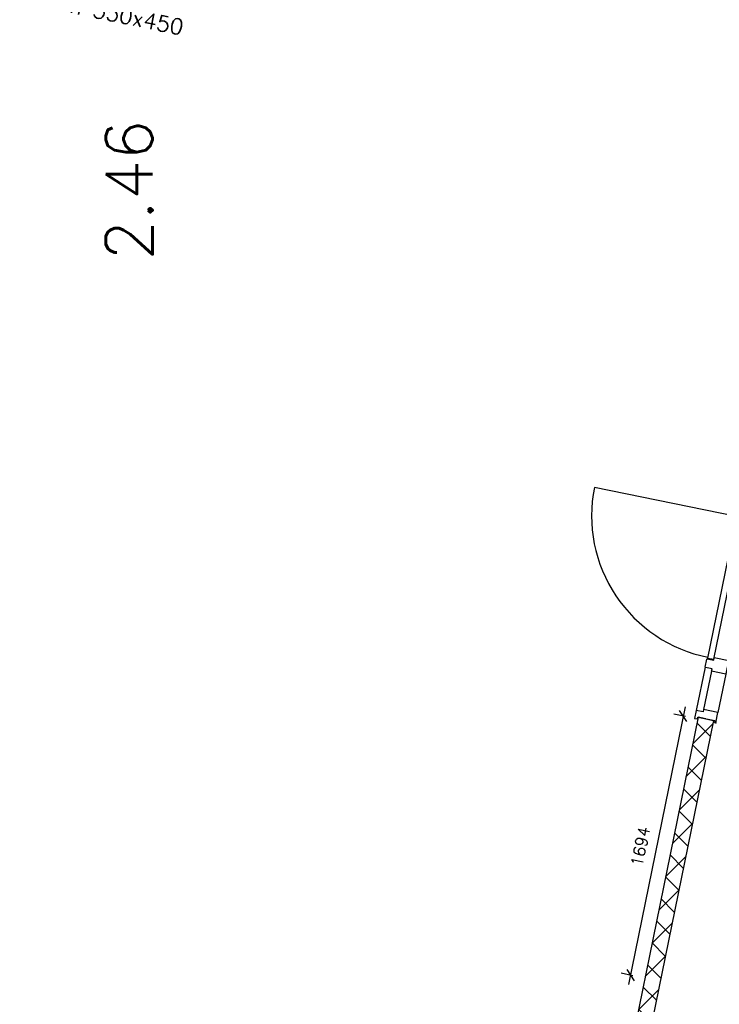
# Model space of a CAD drawing. Extents: x 7198 to 172353, y -998 to 131648.
# Tile 33 of 66: x 26538 to 31017, y 60620 to 66928. Entities that reach past the tile are written whole.
import ezdxf

# ---------------------------------------------------------------- set-up
doc = ezdxf.new("R2010")
doc.units = 0
doc.header["$LTSCALE"] = 50
doc.header["$MEASUREMENT"] = 0
doc.header["$PDSIZE"] = -1
doc.layers.get('0').update_dxf_attribs({"linetype": 'CONTINUOUS'})
doc.layers.get('DEFPOINTS').update_dxf_attribs({"linetype": 'CONTINUOUS'})
for name, color, linetype in [('A--A22--_F123-', 9, 'CONTINUOUS'), ('A--L21--', 3, 'CONTINUOUS'), ('A--L22--_F-2--', 7, 'CONTINUOUS'), ('A--L32--', 7, 'CONTINUOUS'), ('A--L32--_F123-', 1, 'CONTINUOUS'), ('A--L32--_F123-DRAAIR', 7, 'CONTINUOUS'), ('A--M1$A-_F123-', 1, 'CONTINUOUS'), ('A--T$1A-25_TEKST', 2, 'CONTINUOUS'), ('A--T$1A-_F123-_RNR', 4, 'CONTINUOUS'), ('X--LR---_CP', 7, 'CONTINUOUS')]:
    doc.layers.add(name, color=color, linetype=linetype)
doc.styles.add('ALFA-0_25', font='ROMANS')
doc.styles.add('B-01', font='SIMPLEX.SHX', dxfattribs={"width": 0.8, "height": 4.5})
doc.dimstyles.new('STANDARD$0', dxfattribs={"dimscale": 50, "dimtxt": 2.5, "dimasz": 2, "dimexe": 2, "dimexo": 0, "dimgap": 2, "dimtad": 1, "dimdec": 0, "dimzin": 0, "dimdsep": 46, "dimtxsty": 'ALFA-0_25', "dimblk1": 'OBLIQUE', "dimblk2": 'OBLIQUE', "dimsah": 1, "dimcen": -3, "dimdle": 2, "dimclrd": 1, "dimclre": 1, "dimclrt": 2, "dimadec": 0, "dimazin": 0, "dimtfac": 0.666667, "dimtofl": 0, "dimtmove": 2, "dimatfit": 3, "dimldrblk": 'OBLIQUE', "dimfxl": 1, "dimtvp": 0.833333, "dimtolj": 1, "dimtzin": 0, "dimarcsym": 0})

# ---------------------------------------------------------------- blocks, each defined once
blk = doc.blocks.new('dr_930type4')
at = {"layer": 'A--L32--_F123-', "color": 1}
for p, q in [((67, 0), (1307, 0)), ((1057, -93.8), (1307, -93.8)), ((1038, -139), (1322, -139))]:
    blk.add_line(p, q, dxfattribs=at)
at = {"layer": 'A--L32--_F123-'}
for points in [[(0, -9), (0, 0), (67, 0), (67, -93.8), (52, -93.8), (52, -139), (0, -139), (0, -121), (12, -121), (12, -9), (0, -9)], [(969, 0), (1055, 0), (1057, 0), (1057, -93.8), (1057, -93.8), (1040, -93.8), (1040, -137), (1038, -139), (986, -139), (984, -137), (984, -93.8), (969, -93.8), (967, -93.8), (967, 0)], [(1374, -9), (1374, 0), (1307, 0), (1307, -93.8), (1322, -93.8), (1322, -139), (1374, -139), (1374, -121), (1362, -121), (1362, -9), (1374, -9)], [(54, -95.6), (54, -135.6), (980.1, -135.6), (977.1, -95.6), (54, -95.6)]]:
    blk.add_lwpolyline(points, close=True, dxfattribs=at)
blk.add_point((1374, 0), dxfattribs=at)
blk.add_point((1374, 0), dxfattribs=at)
at = {"layer": 'A--L32--_F123-DRAAIR', "color": 1}
blk.add_lwpolyline([(54, -135.6), (54, -1065.6, 0.414214), (973, -135.8)], format="xyb", dxfattribs=at)
at = {"layer": 'X--LR---_CP', "color": 1, "linetype": 'Continuous'}
blk.add_point((0, 0), dxfattribs=at)
at = {"layer": 'X--LR---_CP', "color": 1}
blk.add_point((982, 0), dxfattribs=at)
blk = doc.blocks.new('*U832')
at = {"layer": 'A--A22--_F123-', "linetype": 'Continuous'}
h = blk.add_hatch(dxfattribs=at)
h.set_pattern_fill('ALFAKRS', color=256, scale=120, style=0)
h.set_pattern_definition([(45, (-30930.61, -62449.03), (-84.85281, 84.85281), []), (135, (-30930.61, -62449.03), (-84.85281, -84.85281), [])])
h.paths.add_polyline_path([(0, 0), (49, -10), (-649.7, -3440.2), (-698.6, -3430.2), (-737.7, -3371.3), (-49, 10)])
at = {"layer": 'A--L22--_F-2--', "color": 2, "linetype": 'Continuous'}
for points in [[(0, 0), (-49, 10), (-737.7, -3371.3), (-737.7, -3371.3)], [(0, 0), (49, -10), (-649.7, -3440.2), (-649.7, -3440.2)]]:
    blk.add_lwpolyline(points, dxfattribs=at)
blk = doc.blocks.new('_OBLIQUE')
at = {"color": 0, "linetype": 'ByBlock'}
blk.add_line((-0.5, -0.5), (0.5, 0.5), dxfattribs=at)
blk = doc.blocks.new('*D435')
at = {"color": 1, "linetype": 'ByBlock', "transparency": 16777216}
for p, q in [((30798, 62525.2), (30436.1, 60747.6)), ((30801.5, 62463.3), (30727.2, 62478.4)), ((30463.5, 60803.2), (30389.3, 60818.4))]:
    blk.add_line(p, q, dxfattribs=at)
at = {"layer": 'DEFPOINTS', "color": 0, "linetype": 'ByBlock', "transparency": 16777216}
for p in [(30801.5, 62463.3), (30448, 60806.4), (30463.5, 60803.2)]:
    blk.add_point(p, dxfattribs=at)
at = {"color": 1, "linetype": 'ByBlock', "transparency": 16777216, "xscale": 60, "yscale": 60, "zscale": 60}
for p, rotation in [((30786, 62466.5), 78.49241989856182), ((30448, 60806.4), 258.4924198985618)]:
    blk.add_blockref('_OBLIQUE', p, dxfattribs=dict(at, rotation=rotation))
at = {"color": 2, "linetype": 'ByBlock', "transparency": 16777216, "insert": (30512.7, 61630.8), "char_height": 75, "attachment_point": 5, "rotation": 78.49242, "style": 'ALFA-0_25'}
blk.add_mtext('\\A1;1694', dxfattribs=at)

msp = doc.modelspace()

# ---------------------------------------------------------------- block references
at = {"layer": 'A--L21--', "linetype": 'Continuous'}
msp.add_blockref('*U832', (30930.6, 62449), dxfattribs=at)
at = {"layer": 'A--L32--', "linetype": 'Continuous', "rotation": 258.3837343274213}
msp.add_blockref('dr_930type4', (31272.1, 63769.4), dxfattribs=at)

# ---------------------------------------------------------------- texts
at = {"layer": 'A--T$1A-25_TEKST', "style": 'B-01'}
msp.add_text('Kolom 350x450', height=100, rotation=348.47958, dxfattribs=at).set_placement((26524.9, 67041.5))
at = {"layer": 'A--T$1A-_F123-_RNR', "style": 'ALFA-0_25'}
msp.add_text('2.46', height=300, rotation=90, dxfattribs=at).set_placement((27388.9, 65385.6))

# ---------------------------------------------------------------- dimensions: what is measured, and where the dimension line sits
at = {"layer": 'A--M1$A-_F123-'}
dim = msp.add_linear_dim(base=(30448, 60806.4), p1=(30801.5, 62463.3), p2=(30463.5, 60803.2), angle=258.49242, dimstyle='STANDARD$0', override={"dimscale": 30, "dimblk1": 'OBLIQUE', "dimblk2": 'OBLIQUE'}, dxfattribs=at)
dim.commit()
dim.dimension.update_dxf_attribs({"geometry": '*D435', "text_midpoint": (30512.7, 61630.8), "dimtype": 161})

doc.saveas('drawing.dxf')
